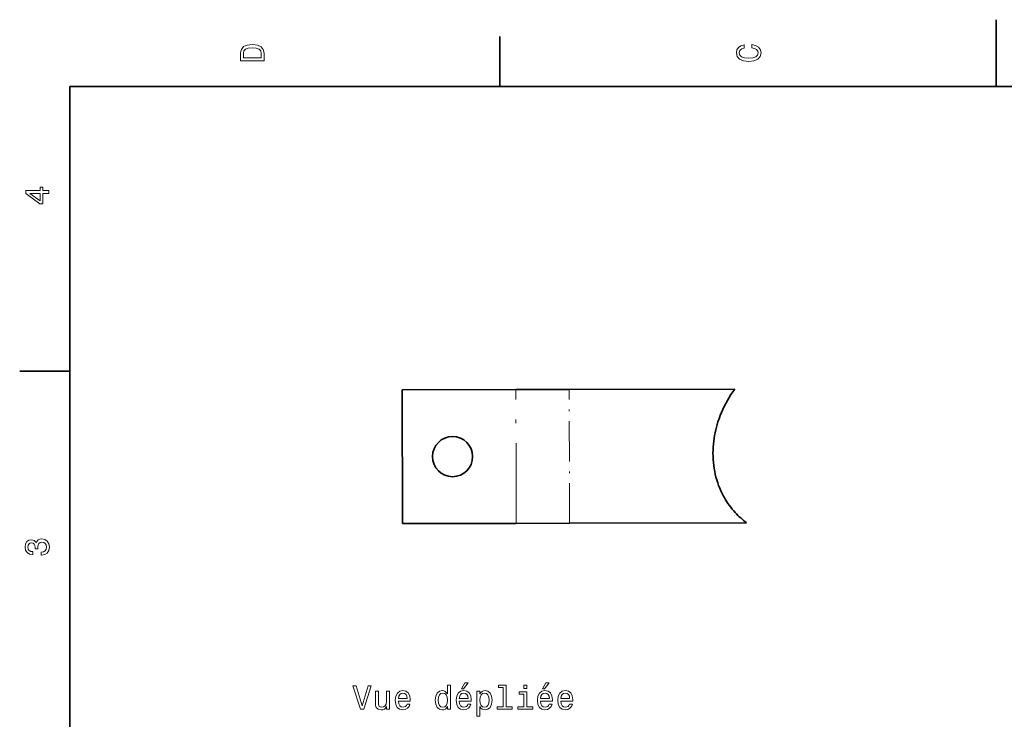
# Model space of a CAD drawing. Extents: x 0 to 297, y 0 to 210.
# Tile 5 of 8: x 2 to 150, y 105 to 210. Entities that reach past the tile are written whole.
import ezdxf

# ---------------------------------------------------------------- set-up
doc = ezdxf.new("R2010")
doc.units = 0
doc.linetypes.add('DASHDOT', pattern=[18.5, 12, -3, 0.5, -3])

msp = doc.modelspace()

# ---------------------------------------------------------------- linework, layer by layer
at = {"color": 7, "lineweight": 35, "ltscale": 0.25}
msp.add_line((148.5, 200), (148.5, 210), dxfattribs=at)
at = {"color": 7, "lineweight": 35, "ltscale": 0.1875}
for p, q in [((74.300003, 200), (74.300003, 207.5)), ((10, 157.5), (2.5, 157.5))]:
    msp.add_line(p, q, dxfattribs=at)
at = {"color": 7, "lineweight": 35}
for p, q in [((287, 200), (10, 200)), ((10, 200), (10, 10)), ((84.649086, 154.747726), (109.406082, 154.803925)), ((111.173889, 134.807892), (84.694489, 134.747787))]:
    msp.add_line(p, q, dxfattribs=at)
at = {"color": 7, "lineweight": 35, "ltscale": 0.425}
for p, q in [((76.686012, 154.72966), (59.686062, 154.691071)), ((76.731384, 134.729706), (59.731438, 134.691132))]:
    msp.add_line(p, q, dxfattribs=at)
at = {"color": 7, "lineweight": 35, "ltscale": 0.5}
msp.add_line((59.731438, 134.691132), (59.686062, 154.691071), dxfattribs=at)
at = {"color": 7, "lineweight": 35, "ltscale": 0.199077}
msp.add_line((84.649086, 154.747726), (76.686012, 154.72966), dxfattribs=at)
at = {"color": 7, "linetype": 'DASHDOT', "lineweight": 13}
msp.add_line((76.731384, 134.729706), (76.686012, 154.72966), dxfattribs=at)
at = {"color": 7, "linetype": 'DASHDOT', "lineweight": 13, "ltscale": 0.5}
msp.add_line((84.694489, 134.747787), (84.649086, 154.747726), dxfattribs=at)
at = {"color": 7, "lineweight": 35, "ltscale": 0.199078}
msp.add_line((84.694489, 134.747787), (76.731384, 134.729706), dxfattribs=at)
at = {"color": 7, "lineweight": 13}
for points in [[(35.533215, 204.994965), (35.533215, 203.829971), (39.033215, 203.829971), (39.033215, 204.994965), (38.922264, 205.544678), (38.584366, 205.953171), (38.034657, 206.205338), (37.283215, 206.296112), (36.516644, 206.215424), (36.21405, 206.114563), (35.971977, 205.973343), (35.644165, 205.56485), (35.563473, 205.297562)], [(111.93206, 205.817017), (112.35569, 205.716141), (112.658287, 205.549713), (112.844887, 205.317734), (112.905403, 205.045395), (112.814629, 204.71759), (112.54229, 204.460388), (112.098488, 204.28891), (111.483215, 204.233429), (110.872986, 204.28891), (110.424141, 204.455338), (110.151802, 204.71254), (110.055984, 205.045395), (110.106415, 205.287476), (110.247627, 205.494247), (110.474571, 205.655624), (110.787247, 205.766571), (110.787247, 206.245682), (110.308144, 206.094391), (109.94503, 205.832138), (109.718086, 205.474075), (109.637398, 205.045395), (109.763474, 204.510818), (110.116501, 204.10231), (110.696472, 203.840057), (111.483215, 203.749283), (112.269958, 203.840057), (112.84993, 204.10231), (113.208, 204.510818), (113.329041, 205.045395), (113.233215, 205.51442), (112.965927, 205.892654), (112.527161, 206.159943), (111.93206, 206.301163)], [(35.951801, 204.959656), (36.027451, 205.342941), (36.259438, 205.605194), (36.672985, 205.761536), (37.283215, 205.811966), (37.873272, 205.756485), (38.286816, 205.600143), (38.533936, 205.332855), (38.614628, 204.959656), (38.614628, 204.298996), (35.951801, 204.298996)], [(6.833213, 184.02739), (6.833213, 184.481277), (5.965778, 184.481277), (5.965778, 184.98056), (5.56232, 184.98056), (5.56232, 184.481277), (3.408862, 184.481277), (3.408862, 184.022339), (5.521974, 182.489197), (5.965778, 182.489197), (5.965778, 184.02739)], [(5.56232, 182.912827), (3.993876, 184.02739), (5.56232, 184.02739)], [(5.73379, 129.979111), (5.769093, 129.979111), (6.253242, 130.059799), (6.616354, 130.296829), (6.848343, 130.670029), (6.934078, 131.164276), (6.848343, 131.688766), (6.626441, 132.082138), (6.273415, 132.334305), (5.819525, 132.425079), (5.521974, 132.384735), (5.279899, 132.273788), (5.0933, 132.092224), (4.957133, 131.850143), (4.684798, 132.177963), (4.251081, 132.293961), (3.857709, 132.218307), (3.560158, 132.00145), (3.373559, 131.648422), (3.307997, 131.164276), (3.388689, 130.710388), (3.610591, 130.362396), (3.963617, 130.135452), (4.432637, 130.059799), (4.46794, 130.059799), (4.46794, 130.508652), (4.145173, 130.548996), (3.913184, 130.680115), (3.771974, 130.891937), (3.721542, 131.189484), (3.761888, 131.451736), (3.867795, 131.643372), (4.039265, 131.759369), (4.271254, 131.804764), (4.518372, 131.759369), (4.684798, 131.638336), (4.785663, 131.426514), (4.815922, 131.139053), (4.810879, 130.942368), (5.209294, 130.942368), (5.199208, 131.189484), (5.244596, 131.507217), (5.365634, 131.744247), (5.56232, 131.885452), (5.819525, 131.935883), (6.112032, 131.880417), (6.328891, 131.734161), (6.465058, 131.502167), (6.510447, 131.194534), (6.460014, 130.876801), (6.308718, 130.644821), (6.066643, 130.498566), (5.73379, 130.443085)], [(54.576336, 110.453934), (53.698818, 107.473389), (52.796078, 110.453934), (52.316971, 110.453934), (53.446655, 106.948891), (53.950977, 106.948891), (55.055443, 110.453934)], [(66.463226, 107.367477), (66.463226, 106.948891), (66.907028, 106.948891), (66.907028, 110.569931), (66.468269, 110.569931), (66.468269, 109.243561), (66.130371, 109.626846), (65.923599, 109.717621), (65.686569, 109.752922), (65.257889, 109.652061), (64.925041, 109.369637), (64.708183, 108.915749), (64.63253, 108.305519), (64.708183, 107.69529), (64.925041, 107.236351), (65.257889, 106.948891), (65.686569, 106.853073), (65.923599, 106.888374), (66.135414, 106.979149)], [(68.530945, 110.025261), (68.828499, 110.025261), (69.529503, 110.882607), (69.035271, 110.882607)], [(74.789589, 110.196732), (74.789589, 107.32209), (73.87677, 107.32209), (73.87677, 106.948891), (76.141174, 106.948891), (76.141174, 107.32209), (75.233398, 107.32209), (75.233398, 110.569931), (74.093628, 110.569931), (74.093628, 110.196732)], [(78.314804, 110.569931), (77.845787, 110.569931), (77.845787, 110.065605), (78.314804, 110.065605)], [(80.675034, 110.025261), (80.972588, 110.025261), (81.673592, 110.882607), (81.179359, 110.882607)], [(57.778786, 109.657104), (57.334984, 109.657104), (57.334984, 108.093704), (57.28455, 107.730591), (57.138298, 107.468346), (56.91135, 107.306961), (56.6138, 107.256531), (56.37677, 107.296875), (56.225471, 107.417908), (56.13974, 107.62468), (56.119564, 107.917191), (56.119564, 109.657104), (55.675762, 109.657104), (55.675762, 107.876846), (55.690891, 107.518776), (55.786713, 107.221222), (56.07922, 106.948891), (56.548241, 106.853073), (56.8004, 106.888374), (57.017258, 106.979149), (57.203857, 107.13549), (57.355156, 107.362434), (57.355156, 106.948891), (57.778786, 106.948891)], [(59.115242, 108.174393), (60.890457, 108.174393), (60.8955, 108.381165), (60.814808, 108.961136), (60.592907, 109.394859), (60.23988, 109.657104), (59.770863, 109.752922), (59.311928, 109.652061), (58.9589, 109.369637), (58.731956, 108.910706), (58.651264, 108.305519), (58.726913, 107.685204), (58.953857, 107.231308), (59.301842, 106.948891), (59.755733, 106.853073), (60.149105, 106.918633), (60.47187, 107.090103), (60.7089, 107.362434), (60.84507, 107.725548), (60.406307, 107.725548), (60.315529, 107.523819), (60.184406, 107.37252), (59.811207, 107.251488), (59.523743, 107.306961), (59.306885, 107.483475), (59.165672, 107.770935), (59.115242, 108.159264)], [(59.115242, 108.547592), (59.170719, 108.895576), (59.306885, 109.152779), (59.513657, 109.30912), (59.785992, 109.364594), (60.053284, 109.30912), (60.260056, 109.152779), (60.386135, 108.895576), (60.431522, 108.547592)], [(65.762215, 109.354507), (66.054718, 109.283905), (66.276627, 109.087219), (66.407745, 108.759407), (66.458183, 108.305519), (66.407745, 107.846588), (66.276627, 107.518776), (66.054718, 107.317047), (65.762215, 107.251488), (65.48484, 107.317047), (65.273018, 107.518776), (65.131813, 107.851631), (65.086418, 108.305519), (65.131813, 108.754364), (65.273018, 109.082176), (65.48484, 109.283905)], [(68.223305, 108.174393), (69.998528, 108.174393), (70.003571, 108.381165), (69.922874, 108.961136), (69.700974, 109.394859), (69.347946, 109.657104), (68.878929, 109.752922), (68.419991, 109.652061), (68.066971, 109.369637), (67.840027, 108.910706), (67.759331, 108.305519), (67.834984, 107.685204), (68.061928, 107.231308), (68.409904, 106.948891), (68.8638, 106.853073), (69.257172, 106.918633), (69.579933, 107.090103), (69.816971, 107.362434), (69.953133, 107.725548), (69.514374, 107.725548), (69.423599, 107.523819), (69.292473, 107.37252), (68.919273, 107.251488), (68.631813, 107.306961), (68.414948, 107.483475), (68.273743, 107.770935), (68.223305, 108.159264)], [(68.223305, 108.547592), (68.278786, 108.895576), (68.414948, 109.152779), (68.621719, 109.30912), (68.894058, 109.364594), (69.161346, 109.30912), (69.368118, 109.152779), (69.494202, 108.895576), (69.539589, 108.547592)], [(71.289589, 109.238518), (71.289589, 109.657104), (70.845787, 109.657104), (70.845787, 105.899902), (71.289589, 105.899902), (71.289589, 107.362434), (71.44593, 107.125404), (71.622444, 106.969063), (72.066246, 106.853073), (72.489876, 106.948891), (72.822731, 107.236351), (73.039589, 107.690247), (73.120285, 108.305519), (73.039589, 108.915749), (72.822731, 109.369637), (72.489876, 109.652061), (72.066246, 109.752922), (71.824173, 109.722664), (71.617401, 109.626846), (71.440887, 109.465462)], [(71.990601, 107.251488), (71.693047, 107.317047), (71.476189, 107.518776), (71.340019, 107.846588), (71.294632, 108.305519), (71.340019, 108.759407), (71.476189, 109.087219), (71.693047, 109.283905), (71.990601, 109.354507), (72.262932, 109.283905), (72.47979, 109.082176), (72.615959, 108.754364), (72.666389, 108.305519), (72.615959, 107.851631), (72.47979, 107.518776), (72.262932, 107.317047)], [(78.299675, 107.32209), (78.299675, 109.566322), (77.159904, 109.566322), (77.159904, 109.18808), (77.855873, 109.18808), (77.855873, 107.32209), (76.94809, 107.32209), (76.94809, 106.948891), (79.217545, 106.948891), (79.217545, 107.32209)], [(80.367401, 108.174393), (82.142616, 108.174393), (82.147659, 108.381165), (82.066963, 108.961136), (81.845062, 109.394859), (81.492035, 109.657104), (81.023018, 109.752922), (80.564087, 109.652061), (80.21106, 109.369637), (79.984116, 108.910706), (79.903419, 108.305519), (79.979073, 107.685204), (80.206017, 107.231308), (80.554001, 106.948891), (81.007889, 106.853073), (81.40126, 106.918633), (81.72403, 107.090103), (81.96106, 107.362434), (82.097221, 107.725548), (81.658463, 107.725548), (81.567688, 107.523819), (81.436562, 107.37252), (81.063362, 107.251488), (80.775902, 107.306961), (80.559044, 107.483475), (80.417831, 107.770935), (80.367401, 108.159264)], [(80.367401, 108.547592), (80.422874, 108.895576), (80.559044, 109.152779), (80.765816, 109.30912), (81.038147, 109.364594), (81.305435, 109.30912), (81.512207, 109.152779), (81.63829, 108.895576), (81.683678, 108.547592)], [(83.403419, 108.174393), (85.178635, 108.174393), (85.183678, 108.381165), (85.102982, 108.961136), (84.881081, 109.394859), (84.528053, 109.657104), (84.059036, 109.752922), (83.600105, 109.652061), (83.247078, 109.369637), (83.020134, 108.910706), (82.939445, 108.305519), (83.015091, 107.685204), (83.242035, 107.231308), (83.590019, 106.948891), (84.043907, 106.853073), (84.437279, 106.918633), (84.760048, 107.090103), (84.997078, 107.362434), (85.133247, 107.725548), (84.694481, 107.725548), (84.603706, 107.523819), (84.47258, 107.37252), (84.099388, 107.251488), (83.81192, 107.306961), (83.595062, 107.483475), (83.45385, 107.770935), (83.403419, 108.159264)], [(83.403419, 108.547592), (83.458893, 108.895576), (83.595062, 109.152779), (83.801834, 109.30912), (84.074173, 109.364594), (84.341461, 109.30912), (84.548233, 109.152779), (84.674309, 108.895576), (84.719696, 108.547592)]]:
    msp.add_lwpolyline(points, close=True, dxfattribs=at)
at = {"color": 7, "lineweight": 35}
msp.add_lwpolyline([(109.473213, 136.344406), (109.241547, 136.604172), (109.017342, 136.870407), (108.800812, 137.142899), (108.592094, 137.421402), (108.391373, 137.705688), (108.23027, 137.946823), (108.074898, 138.191681), (107.925301, 138.440079), (107.816902, 138.628647), (107.711838, 138.819061), (107.610092, 139.011276), (107.511688, 139.205231), (107.324997, 139.598083), (107.151886, 139.997131), (106.992485, 140.401871), (106.846817, 140.811768), (106.714928, 141.226349), (106.596886, 141.645096), (106.492661, 142.067505), (106.402222, 142.493088), (106.360504, 142.716202), (106.322487, 142.939987), (106.257652, 143.389313), (106.207588, 143.84053), (106.172157, 144.293167), (106.151237, 144.74675), (106.144653, 145.200821), (106.152306, 145.654892), (106.173973, 146.108551), (106.20945, 146.561386), (106.258575, 147.012955), (106.321114, 147.462875), (106.390053, 147.873535), (106.469917, 148.282196), (106.560547, 148.688583), (106.66172, 149.092453), (106.773315, 149.493546), (106.895164, 149.891602), (106.973076, 150.128891), (107.054581, 150.36496), (107.228172, 150.833252), (107.415611, 151.296127), (107.6166, 151.753235), (107.833733, 152.210129), (108.064262, 152.660614), (108.307899, 153.104401), (108.564247, 153.541031), (108.832993, 153.970078), (109.113678, 154.391144), (109.406082, 154.803925)], dxfattribs=at)
msp.add_circle((67.208733, 144.708115), 3, dxfattribs=at)
msp.add_arc((118.527, 144.656464), 12.290734, 222.5543, 233.254379, dxfattribs=at)

doc.saveas('drawing.dxf')
